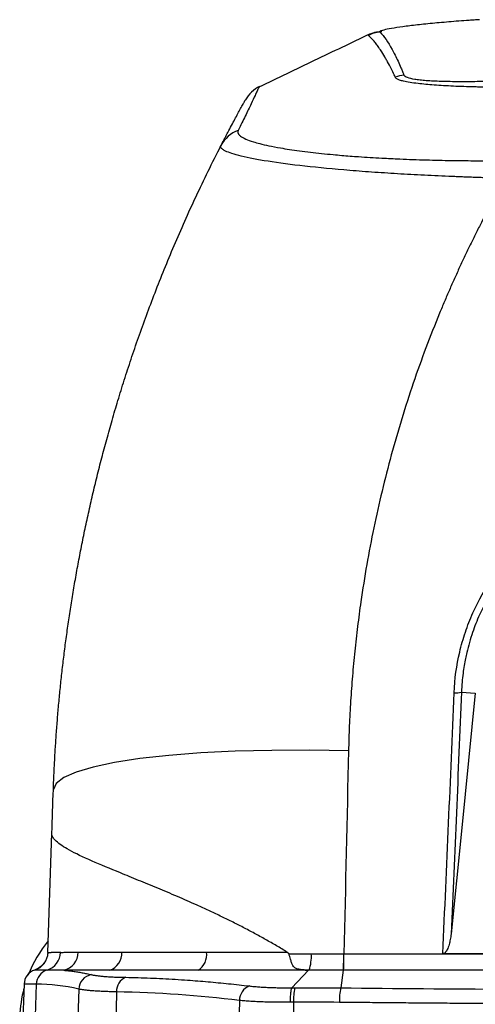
# Model space of a CAD drawing. Header units: millimetres. Extents: x 5 to 597, y 5 to 415.
# Tile 35 of 131: x 214.3 to 221.45, y 324.99 to 340.46. Entities that reach past the tile are written whole.
import ezdxf

# ---------------------------------------------------------------- set-up
doc = ezdxf.new("R2010")
doc.units = ezdxf.units.MM

msp = doc.modelspace()

# ---------------------------------------------------------------- linework, layer by layer
at = {"color": 7, "linetype": 'Continuous', "lineweight": 25}
for p, q in [((218.0573, 339.407), (218.0563, 339.4049)), ((221.2365, 329.8967), (221.454, 329.8815)), ((214.7372, 325.8031), (214.8026, 327.6767)), ((218.5712, 325.2496), (218.8335, 325.5239)), ((219.3809, 325.5281), (219.3401, 325.2483)), ((214.3668, 325.308), (214.3048, 323.5316)), ((214.5584, 325.3046), (214.496, 323.4349)), ((215.2252, 325.2279), (215.1455, 322.842)), ((215.82, 325.1855), (215.7543, 322.5276)), ((217.75, 325.0493), (217.6804, 322.2316)), ((218.6005, 325.0218), (218.5909, 322.2316))]:
    msp.add_line(p, q, dxfattribs=at)
at = {"color": 7, "linetype": 'Continuous', "lineweight": 25, "flags": 128}
for points in [[(221.454, 329.8815), (221.2404, 327.7614), (221.0725, 326.0956)], [(219.4626, 328.971), (218.8536, 328.9822), (218.2572, 328.9806), (217.683, 328.9664), (217.1403, 328.9396), (216.6381, 328.9008), (216.1845, 328.8505), (215.7868, 328.7897), (215.4515, 328.7192), (215.1841, 328.6403), (214.9889, 328.5542), (214.8691, 328.4622), (214.8267, 328.366)]]:
    msp.add_lwpolyline(points, dxfattribs=at)
at = {"color": 7, "linetype": 'Continuous', "lineweight": 25}
for centre, radius, start, end in [((220.0067, 339.7724), 0.5004, 95.35001, 117.56523), ((220.3778, 339.0916), 0.5027, 95.14973, 111.01702), ((217.8997, 338.2598), 0.4949, 109.85803, 152.80549), ((221.153, 330.1523), 0.2688, 263.274, 288.09676), ((216.2966, 324.7247), 2, 140.94281, 158.72937), ((214.4437, 325.8143), 0.2998, 287.59303, 358.04415), ((214.6407, 325.8129), 0.298, 286.78184, 358.74631), ((214.9238, 325.8082), 0.2922, 283.30978, 0.12712), ((215.6171, 325.7941), 0.2859, 289.05971, 2.95604), ((216.9325, 325.7731), 0.3028, 304.60584, 6.77955), ((218.1742, 325.7441), 0.7049, 342.16252, 3.03069), ((216.0203, 325.7438), 3.3676, 356.32882, 0.65103), ((215.9245, 325.7433), 3.467, 356.4415, 0.63976), ((214.6067, 325.3008), 0.24, 108.27458, 178), ((214.6066, 325.2996), 0.24, 107.54486, 177.99937), ((214.7962, 325.3001), 0.2378, 106.97604, 178.93871), ((215.4671, 325.218), 0.242, 100.6461, 177.65669), ((216.0504, 325.2001), 0.2309, 112.43665, 183.60708), ((216.2966, 324.7247), 2, 165.02654, 178), ((217.9919, 325.0506), 0.242, 110.48776, 180.31439), ((219.4555, 325.0689), 0.8563, 167.81006, 183.15847), ((220.288, 325.0518), 0.9681, 168.28944, 181.86436)]:
    msp.add_arc(centre, radius, start, end, dxfattribs=at)
for points, knots in [([(221.5204, 340.4644), (221.493, 340.4627), (221.4656, 340.4609), (221.411, 340.4574), (221.3838, 340.4555), (221.3026, 340.4499), (221.249, 340.446), (221.0892, 340.4338), (220.9865, 340.4252), (220.8397, 340.4118), (220.7919, 340.4073), (220.6986, 340.398), (220.6529, 340.3932), (220.5218, 340.3791), (220.442, 340.3696), (220.2973, 340.3509), (220.232, 340.3416), (220.1225, 340.324), (220.0773, 340.3157), (220.0243, 340.3041), (220.0091, 340.3003), (219.9845, 340.2932), (219.9749, 340.2899), (219.9615, 340.2837), (219.9575, 340.2808), (219.9553, 340.2754), (219.9578, 340.273), (219.96, 340.2706)], [0, 0, 0, 0, 0.03125, 0.03125, 0.0625, 0.0625, 0.125, 0.125, 0.25, 0.25, 0.3125, 0.3125, 0.375, 0.375, 0.5, 0.5, 0.625, 0.625, 0.75, 0.75, 0.8125, 0.8125, 0.875, 0.875, 0.9375, 0.9375, 1, 1, 1, 1]), ([(219.7907, 340.2367), (219.5029, 340.0987), (218.9287, 339.8235), (218.3466, 339.5442), (218.0563, 339.405)], [0, 0, 0, 0, 0.5013271, 1, 1, 1, 1]), ([(220.1967, 339.5635), (220.1915, 339.5746), (220.1712, 339.618), (220.1307, 339.7007), (220.0859, 339.7865), (220.0356, 339.8757), (219.9902, 339.9507), (219.9399, 340.0256), (219.8955, 340.0855), (219.8533, 340.1367), (219.8134, 340.1802), (219.7876, 340.2043), (219.7751, 340.216)], [0, 0, 0, 0, 0.0363342, 0.1428404, 0.2857013, 0.3557033, 0.4999732, 0.6101131, 0.7160742, 0.8167332, 0.9114682, 1, 1, 1, 1]), ([(219.7908, 340.2365), (219.7991, 340.2404), (219.8238, 340.252), (219.8716, 340.268), (219.9569, 340.2807), (219.9865, 340.2851)], [0, 0, 0, 0, 0.248256, 0.7397975, 1, 1, 1, 1]), ([(219.96, 340.2706), (220.0215, 340.2019), (220.0842, 340.1111), (220.1778, 339.9416), (220.2091, 339.8795), (220.2556, 339.7781), (220.2711, 339.7429), (220.2942, 339.688), (220.3058, 339.66), (220.3192, 339.6264), (220.3249, 339.6119), (220.3287, 339.6021), (220.3302, 339.5972), (220.3327, 339.5923)], [0, 0, 0, 0, 0.5, 0.5, 0.75, 0.75, 0.875, 0.875, 0.9375, 0.96875, 0.984375, 0.984375, 1, 1, 1, 1]), ([(222.2134, 339.411), (222.1937, 339.4104), (222.1534, 339.4092), (222.0918, 339.4076), (222.0278, 339.4062), (221.9615, 339.4052), (221.8932, 339.4044), (221.823, 339.4039), (221.751, 339.4037), (221.6775, 339.4039), (221.6027, 339.4045), (221.5268, 339.4055), (221.4151, 339.4076), (221.2732, 339.4116), (221.108, 339.4184), (220.9523, 339.4269), (220.7575, 339.4399), (220.5239, 339.4613), (220.37, 339.4858), (220.2932, 339.5057), (220.2639, 339.5152), (220.2389, 339.5253), (220.219, 339.5362), (220.2041, 339.548), (220.1997, 339.5565), (220.1975, 339.5609)], [0, 0, 0, 0, 0.0187874, 0.0384391, 0.0589118, 0.0801794, 0.1022239, 0.1250235, 0.1485681, 0.172851, 0.1978534, 0.223562, 0.2499728, 0.3131596, 0.3744628, 0.4354597, 0.4996985, 0.6271133, 0.7861852, 0.8192744, 0.8530289, 0.8876331, 0.9233779, 0.9606424, 1, 1, 1, 1]), ([(220.3327, 339.5923), (220.3389, 339.58), (220.3565, 339.5688), (220.4141, 339.5483), (220.4533, 339.5392), (220.5281, 339.5274), (220.5557, 339.5238), (220.6162, 339.517), (220.6492, 339.514), (220.7543, 339.5059), (220.8331, 339.5018), (220.9645, 339.4975), (221.0108, 339.4964), (221.1067, 339.4949), (221.1561, 339.4944), (221.3083, 339.4939), (221.4152, 339.4948), (221.5833, 339.4976), (221.6408, 339.4988), (221.7561, 339.5017), (221.8142, 339.5034), (221.9312, 339.5072), (221.9901, 339.5094), (222.1088, 339.5141), (222.1687, 339.5167), (222.2288, 339.5195)], [0, 0, 0, 0, 0.125, 0.125, 0.25, 0.25, 0.3125, 0.3125, 0.375, 0.375, 0.5, 0.5, 0.5625, 0.5625, 0.625, 0.625, 0.75, 0.75, 0.8125, 0.8125, 0.875, 0.875, 0.9375, 0.9375, 1, 1, 1, 1]), ([(218.0662, 339.4139), (218.0205, 339.3921), (217.977, 339.3627), (217.9014, 339.2917), (217.8692, 339.2502), (217.8446, 339.2059)], [0, 0, 0, 0, 0.5, 0.5, 1, 1, 1, 1]), ([(218.0662, 339.4139), (218.065, 339.4132), (218.0633, 339.4122), (218.0597, 339.4094), (218.0582, 339.4079), (218.0573, 339.407)], [0, 0, 0, 0, 0.5000017, 0.6806522, 1, 1, 1, 1]), ([(217.4595, 338.486), (217.468, 338.5026), (217.4852, 338.5359), (217.5102, 338.5843), (217.5348, 338.6316), (217.5591, 338.6779), (217.5945, 338.7452), (217.6391, 338.8293), (217.7074, 338.9566), (217.7664, 339.0647), (217.8063, 339.1371), (217.8231, 339.1673), (217.8298, 339.1794), (217.835, 339.1888), (217.8385, 339.195), (217.841, 339.1995), (217.8429, 339.203), (217.8441, 339.2052), (217.8444, 339.2057), (217.8446, 339.2059)], [0, 0, 0, 0, 0.0490074, 0.0985104, 0.1485097, 0.1990058, 0.2499992, 0.3758808, 0.4999707, 0.7499811, 0.8749992, 0.9062262, 0.9375075, 0.9531132, 0.9687614, 0.9799845, 0.9843858, 0.9927361, 1, 1, 1, 1]), ([(217.7316, 338.7253), (217.73, 338.722), (217.7268, 338.7156), (217.7245, 338.7062), (217.724, 338.6971), (217.725, 338.6885), (217.7275, 338.6802), (217.7311, 338.6724), (217.7357, 338.665), (217.7409, 338.6581), (217.7467, 338.6517), (217.7528, 338.6458), (217.7589, 338.6404), (217.7828, 338.6212), (217.8398, 338.5892), (217.9492, 338.5494), (218.0731, 338.5146), (218.2125, 338.4824), (218.3707, 338.4522), (218.5843, 338.4173), (218.8, 338.3887), (219.0377, 338.362), (219.2031, 338.3456), (219.3964, 338.3287), (219.6466, 338.3095), (219.9525, 338.2903), (220.3076, 338.273), (220.6729, 338.2601), (220.987, 338.2531), (221.208, 338.25), (221.3516, 338.2486), (221.5211, 338.2477), (221.715, 338.2475), (221.8524, 338.2484), (221.9248, 338.2489)], [0, 0, 0, 0, 0.0137894, 0.0270294, 0.0396997, 0.0517804, 0.0632517, 0.0740935, 0.0842864, 0.0938116, 0.102651, 0.1107872, 0.1182034, 0.1248834, 0.1897512, 0.2500793, 0.2901141, 0.3367332, 0.3901036, 0.4254103, 0.4996749, 0.5352279, 0.5708991, 0.5954708, 0.6426517, 0.7041818, 0.7495767, 0.8144694, 0.8749049, 0.8924243, 0.9139347, 0.9392052, 0.9679847, 1, 1, 1, 1]), ([(214.8267, 328.366), (214.8295, 328.4417), (214.8353, 328.5943), (214.8468, 328.825), (214.8606, 329.0595), (214.877, 329.2976), (214.896, 329.5394), (214.9179, 329.7849), (214.9428, 330.034), (214.9706, 330.2866), (215.0016, 330.5427), (215.0359, 330.8023), (215.0736, 331.0654), (215.1148, 331.3318), (215.1597, 331.6015), (215.2083, 331.8746), (215.2608, 332.1508), (215.3174, 332.4301), (215.3781, 332.7126), (215.443, 332.998), (215.5124, 333.2864), (215.586, 333.5765), (215.6645, 333.8707), (215.749, 334.1713), (215.8407, 334.482), (215.9401, 334.8024), (216.0476, 335.1325), (216.1637, 335.4719), (216.2889, 335.8204), (216.4237, 336.1777), (216.5684, 336.5437), (216.7237, 336.9178), (216.89, 337.3), (217.0679, 337.6896), (217.2573, 338.0866), (217.3915, 338.3517), (217.4595, 338.486)], [0, 0, 0, 0, 0.0215161, 0.0434, 0.0656518, 0.0882715, 0.1112591, 0.1346147, 0.1583381, 0.1824295, 0.2068889, 0.2317162, 0.2569115, 0.2824748, 0.3084061, 0.3347054, 0.3613726, 0.3884079, 0.4158112, 0.4435826, 0.4717219, 0.5002294, 0.528762, 0.558397, 0.5891343, 0.620974, 0.653916, 0.6879604, 0.7231071, 0.7593562, 0.7967076, 0.8351614, 0.8747175, 0.915376, 0.9571368, 1, 1, 1, 1]), ([(221.9245, 337.9706), (221.8902, 337.9716), (221.822, 337.9735), (221.7202, 337.9766), (221.6194, 337.9798), (221.5196, 337.9831), (221.4209, 337.9865), (221.3234, 337.99), (221.227, 337.9936), (221.1319, 337.9974), (220.9212, 338.0061), (220.6004, 338.0212), (220.1779, 338.0447), (219.773, 338.0718), (219.2589, 338.1119), (218.6765, 338.17), (218.2061, 338.2348), (217.9105, 338.2888), (217.7312, 338.3293), (217.5944, 338.3702), (217.521, 338.4021), (217.4847, 338.4256), (217.4677, 338.4408), (217.4576, 338.456), (217.454, 338.4712), (217.4576, 338.481), (217.4595, 338.486)], [0, 0, 0, 0, 0.0143985, 0.0286832, 0.0428502, 0.0568957, 0.0708156, 0.0846063, 0.098264, 0.1117851, 0.125166, 0.1884464, 0.2505462, 0.312979, 0.3754193, 0.5003497, 0.6253815, 0.6873637, 0.7498655, 0.8118266, 0.8750958, 0.8994683, 0.9241669, 0.9491699, 0.9744552, 1, 1, 1, 1]), ([(221.9245, 337.9706), (221.8923, 337.9135), (221.8281, 337.7993), (221.734, 337.6268), (221.6416, 337.4536), (221.5512, 337.2794), (221.4625, 337.1043), (221.3757, 336.9284), (221.2908, 336.7516), (221.2077, 336.5739), (221.1264, 336.3954), (221.047, 336.2159), (220.9694, 336.0356), (220.7676, 335.5526), (220.468, 334.7555), (220.1231, 333.6282), (219.8483, 332.4811), (219.6901, 331.5775), (219.6034, 330.9285), (219.5593, 330.5391), (219.5231, 330.1486), (219.4948, 329.7571), (219.4737, 329.3645), (219.4663, 329.1022), (219.4626, 328.971)], [0, 0, 0, 0, 0.0208794, 0.0417448, 0.0625986, 0.0834429, 0.1042802, 0.1251127, 0.1459427, 0.1667725, 0.1876044, 0.2084408, 0.2292839, 0.250136, 0.3752171, 0.5003409, 0.625325, 0.7505074, 0.792034, 0.8335612, 0.8751053, 0.9166824, 0.9583087, 1, 1, 1, 1]), ([(221.1215, 329.8853), (221.1304, 330.1035), (221.1599, 330.3172), (221.2336, 330.6312), (221.2631, 330.7348), (221.3321, 330.9398), (221.3719, 331.0416), (221.5056, 331.3406), (221.6124, 331.5288), (221.7987, 331.795), (221.8652, 331.8809), (222.0071, 332.0473), (222.0826, 332.1276), (222.3179, 332.355), (222.4877, 332.4904), (222.7622, 332.6692), (222.8574, 332.7249), (223.0526, 332.8268), (223.152, 332.8727), (223.4554, 332.9955), (223.6646, 333.0579), (223.9891, 333.1212), (224.0988, 333.1372), (224.3171, 333.1582), (224.5354, 333.1686), (224.7536, 333.1582), (224.9719, 333.1372), (225.0816, 333.1213), (225.4062, 333.058), (225.6153, 332.9956), (225.9185, 332.8729), (226.0178, 332.827), (226.2129, 332.7253), (226.3083, 332.6695), (226.5828, 332.4908), (226.7526, 332.3554), (226.9875, 332.1285), (227.0628, 332.0485), (227.205, 331.8819), (227.2716, 331.7958), (227.458, 331.5297), (227.5648, 331.3417), (227.6982, 331.0438), (227.7382, 330.9416), (227.8076, 330.736), (227.8372, 330.6321), (227.9111, 330.3174), (227.9406, 330.1035), (227.9495, 329.8853)], [0, 0, 0, 0, 0.0625, 0.0625, 0.09375, 0.09375, 0.125, 0.125, 0.1875, 0.1875, 0.21875, 0.21875, 0.25, 0.25, 0.3125, 0.3125, 0.34375, 0.34375, 0.375, 0.375, 0.4375, 0.4375, 0.46875, 0.46875, 0.5, 0.53125, 0.53125, 0.5625, 0.5625, 0.625, 0.625, 0.65625, 0.65625, 0.6875, 0.6875, 0.75, 0.75, 0.78125, 0.78125, 0.8125, 0.8125, 0.875, 0.875, 0.90625, 0.90625, 0.9375, 0.9375, 1, 1, 1, 1]), ([(227.8345, 329.8967), (227.8333, 329.9233), (227.8308, 329.9753), (227.825, 330.0511), (227.818, 330.123), (227.8098, 330.191), (227.8009, 330.2551), (227.7913, 330.3151), (227.7813, 330.3712), (227.7711, 330.4234), (227.7609, 330.4716), (227.7297, 330.6099), (227.6675, 330.8264), (227.5106, 331.2255), (227.2512, 331.6791), (226.8354, 332.1623), (226.3449, 332.5519), (225.7787, 332.8462), (225.1703, 333.0267), (224.5353, 333.0877), (223.9003, 333.0266), (223.2918, 332.8461), (222.7255, 332.5516), (222.2348, 332.1616), (221.819, 331.6779), (221.5597, 331.2241), (221.4031, 330.8251), (221.3366, 330.5933), (221.2986, 330.4192), (221.2785, 330.311), (221.26, 330.187), (221.2445, 330.0473), (221.2392, 329.9486), (221.2365, 329.8967)], [0, 0, 0, 0, 0.0079687, 0.0155585, 0.0227684, 0.0295978, 0.036046, 0.0421123, 0.047796, 0.0530967, 0.0580138, 0.0625467, 0.0954947, 0.1252147, 0.1905263, 0.250185, 0.3138039, 0.3751077, 0.4378797, 0.5000133, 0.5621546, 0.6249379, 0.6862682, 0.7499202, 0.8096161, 0.8749825, 0.9046404, 0.9375216, 0.9469607, 0.9579329, 0.9704338, 0.9844581, 1, 1, 1, 1]), ([(218.4999, 325.8088), (218.472, 325.8259), (218.4158, 325.8602), (218.331, 325.9105), (218.2454, 325.9602), (218.159, 326.0092), (218.0719, 326.0575), (217.9842, 326.1053), (217.8959, 326.1523), (217.8071, 326.1987), (217.7178, 326.2444), (217.6281, 326.2895), (217.538, 326.3339), (217.4477, 326.3777), (217.3572, 326.4208), (217.2666, 326.4632), (217.176, 326.505), (217.0092, 326.5808), (216.7673, 326.687), (216.4584, 326.8175), (216.158, 326.9412), (215.7971, 327.0884), (215.4045, 327.2513), (215.1178, 327.3871), (214.9524, 327.4859), (214.883, 327.5396), (214.8455, 327.5782), (214.8263, 327.6028), (214.8124, 327.6275), (214.8036, 327.6522), (214.8029, 327.6685), (214.8026, 327.6767)], [0, 0, 0, 0, 0.0146339, 0.0293928, 0.0442787, 0.0592938, 0.07444, 0.0897193, 0.1051336, 0.1206848, 0.1363746, 0.1522048, 0.1681772, 0.1842933, 0.2005548, 0.2169634, 0.2335204, 0.2502274, 0.3092831, 0.370619, 0.4342843, 0.5003227, 0.6202576, 0.7502108, 0.8110665, 0.8749349, 0.8986273, 0.9229799, 0.9479929, 0.9736662, 1, 1, 1, 1]), ([(221.0725, 326.0956), (221.0709, 326.0806), (221.0676, 326.0513), (221.0607, 326.0087), (221.0525, 325.9684), (221.0422, 325.9279), (221.0296, 325.8884), (221.0153, 325.854), (221.001, 325.8276), (220.9877, 325.8088), (220.974, 325.7944), (220.9634, 325.7887), (220.9585, 325.786)], [0, 0, 0, 0, 0.13339708, 0.26066114, 0.38200757, 0.49768481, 0.63098821, 0.74797937, 0.82740872, 0.89482184, 0.9515905, 1, 1, 1, 1]), ([(214.7372, 325.8031), (214.7362, 325.7745), (214.731, 325.7448), (214.711, 325.6868), (214.6962, 325.6587), (214.6586, 325.6085), (214.6357, 325.5864), (214.5857, 325.551), (214.5586, 325.5376), (214.5314, 325.5287)], [0, 0, 0, 0, 0.25, 0.25, 0.5, 0.5, 0.75, 0.75, 1, 1, 1, 1]), ([(214.7433, 325.804), (214.7452, 325.8043), (214.749, 325.8047), (214.7575, 325.8053), (214.7684, 325.8058), (214.7822, 325.8062), (214.799, 325.8064), (214.8192, 325.8066), (214.843, 325.8067), (214.8706, 325.8067), (214.9022, 325.8066), (214.9264, 325.8065), (214.9387, 325.8064)], [0, 0, 0, 0, 0.0855207, 0.1742587, 0.2662141, 0.361387, 0.4597777, 0.5613861, 0.6662124, 0.7742568, 0.8855193, 1, 1, 1, 1]), ([(214.9387, 325.8064), (214.9472, 325.8064), (214.9648, 325.8063), (214.994, 325.8064), (215.0267, 325.8067), (215.0617, 325.8072), (215.0983, 325.8077), (215.1357, 325.8083), (215.1747, 325.8087), (215.2022, 325.8088), (215.2159, 325.8088)], [0, 0, 0, 0, 0.1145936, 0.2361075, 0.364542, 0.4998971, 0.6249076, 0.7499178, 0.8749419, 1, 1, 1, 1]), ([(218.4999, 325.8088), (218.5039, 325.8062), (218.5112, 325.8014), (218.52, 325.7931), (218.523, 325.7867), (218.5244, 325.7838)], [0, 0, 0, 0, 0.4062559, 0.7343831, 1, 1, 1, 1]), ([(218.7797, 325.5283), (218.7712, 325.5288), (218.7545, 325.5297), (218.7309, 325.5317), (218.7091, 325.5341), (218.6893, 325.5373), (218.6613, 325.5434), (218.6283, 325.5561), (218.5987, 325.5825), (218.577, 325.6208), (218.5622, 325.6616), (218.5495, 325.7027), (218.5384, 325.7404), (218.5293, 325.7688), (218.5244, 325.7838)], [0, 0, 0, 0, 0.0547087, 0.1068536, 0.1566324, 0.2042817, 0.2500815, 0.3711891, 0.4996419, 0.6153249, 0.7498696, 0.8209365, 0.9048343, 1, 1, 1, 1]), ([(218.8781, 325.7814), (218.9061, 325.7814), (218.9623, 325.7815), (219.0468, 325.7816), (219.1316, 325.7817), (219.2167, 325.7818), (219.3021, 325.7819), (219.3591, 325.782), (219.3876, 325.782)], [0, 0, 0, 0, 0.1658031, 0.3320082, 0.4985729, 0.6654549, 0.8326115, 1, 1, 1, 1]), ([(219.3912, 325.782), (219.6054, 325.7822), (220.0335, 325.7824), (220.6758, 325.7828), (221.318, 325.7831), (221.9604, 325.7833), (222.6032, 325.7835), (223.2466, 325.7836), (223.8908, 325.7837), (224.5355, 325.7837), (225.1802, 325.7837), (225.8244, 325.7836), (226.4677, 325.7835), (227.1105, 325.7833), (227.753, 325.7831), (228.3952, 325.7828), (229.0375, 325.7824), (229.4656, 325.7822), (229.6798, 325.782)], [0, 0, 0, 0, 0.0624504, 0.1248752, 0.1872943, 0.2497274, 0.3121943, 0.3747153, 0.4373104, 0.5, 0.5626896, 0.6252847, 0.6878057, 0.7502726, 0.8127057, 0.8751248, 0.9375496, 1, 1, 1, 1]), ([(214.7268, 325.5276), (214.7178, 325.5276), (214.6998, 325.5275), (214.6753, 325.5275), (214.6526, 325.5274), (214.632, 325.5274), (214.6134, 325.5275), (214.5967, 325.5275), (214.5819, 325.5276), (214.5691, 325.5277), (214.5581, 325.5278), (214.5492, 325.528), (214.5422, 325.5281), (214.537, 325.5283), (214.5352, 325.5284), (214.5343, 325.5285)], [0, 0, 0, 0, 0.0775966, 0.1549132, 0.2319966, 0.3088933, 0.385649, 0.4623087, 0.5389173, 0.6155196, 0.6921599, 0.7688829, 0.8457336, 0.9227574, 1, 1, 1, 1]), ([(214.991, 325.5237), (214.9895, 325.5238), (214.9865, 325.5239), (214.9805, 325.5241), (214.9699, 325.5245), (214.9491, 325.5251), (214.9081, 325.5262), (214.8516, 325.5271), (214.787, 325.5277), (214.7468, 325.5276), (214.7268, 325.5276)], [0, 0, 0, 0, 0.0156257, 0.0312524, 0.0625052, 0.1250089, 0.2500102, 0.4999981, 0.7504105, 1, 1, 1, 1]), ([(215.7105, 325.5239), (215.69, 325.5239), (215.6492, 325.5239), (215.5898, 325.5239), (215.5316, 325.5238), (215.4748, 325.5238), (215.4195, 325.5238), (215.3656, 325.5238), (215.31, 325.5238), (215.2467, 325.5238), (215.171, 325.5238), (215.0821, 325.5238), (215.0231, 325.5238), (214.991, 325.5238)], [0, 0, 0, 0, 0.0716332, 0.1432655, 0.2148977, 0.2865303, 0.3581639, 0.4297986, 0.5014346, 0.5862558, 0.6976264, 0.835543, 1, 1, 1, 1]), ([(214.991, 325.5238), (215.0149, 325.5217), (215.0626, 325.5175), (215.1342, 325.5088), (215.2057, 325.4984), (215.2775, 325.4861), (215.3497, 325.4721), (215.398, 325.4613), (215.4223, 325.4559)], [0, 0, 0, 0, 0.16566396, 0.33100198, 0.49658089, 0.66294017, 0.83058833, 1, 1, 1, 1]), ([(215.4223, 325.4559), (215.429, 325.4545), (215.4424, 325.4515), (215.4648, 325.4474), (215.489, 325.4435), (215.5151, 325.4399), (215.543, 325.4364), (215.5727, 325.4332), (215.6041, 325.4302), (215.6373, 325.4274), (215.6722, 325.4249), (215.7088, 325.4226), (215.747, 325.4205), (215.7869, 325.4186), (215.8284, 325.417), (215.8714, 325.4156), (215.9159, 325.4144), (215.9468, 325.4138), (215.9623, 325.4135)], [0, 0, 0, 0, 0.0630196, 0.1259042, 0.1886687, 0.2513278, 0.3138958, 0.376387, 0.4388152, 0.5011941, 0.563537, 0.6258571, 0.6881672, 0.7504798, 0.8128075, 0.8751621, 0.9375558, 1, 1, 1, 1]), ([(217.1044, 325.5239), (217.0777, 325.5239), (217.0245, 325.5239), (216.9458, 325.5239), (216.8683, 325.5238), (216.7919, 325.5238), (216.7002, 325.5238), (216.5524, 325.5238), (216.3855, 325.5238), (216.217, 325.5238), (216.0835, 325.5238), (215.9544, 325.5238), (215.8294, 325.5238), (215.7501, 325.5239), (215.7105, 325.5239)], [0, 0, 0, 0, 0.0505561, 0.1009262, 0.1511105, 0.2011097, 0.2509238, 0.3334675, 0.4999975, 0.5997433, 0.6996166, 0.7996168, 0.8997441, 1, 1, 1, 1]), ([(218.8335, 325.5239), (218.8151, 325.5239), (218.7958, 325.5239), (218.7576, 325.5239), (218.7386, 325.5239), (218.6817, 325.5239), (218.5682, 325.5239), (218.4556, 325.5239), (218.2319, 325.5239), (218.0846, 325.5239), (217.6502, 325.5239), (217.3704, 325.5239), (217.1044, 325.5239)], [0, 0, 0, 0, 0.03125, 0.03125, 0.0625, 0.0625, 0.125, 0.25, 0.25, 0.5, 0.5, 1, 1, 1, 1]), ([(218.7797, 325.5283), (218.7852, 325.528), (218.7951, 325.5275), (218.808, 325.5268), (218.8177, 325.5261), (218.8248, 325.5255), (218.8297, 325.525), (218.8331, 325.5245), (218.8334, 325.524), (218.8335, 325.5239)], [0, 0, 0, 0, 0.2762985, 0.5008554, 0.6601156, 0.7877586, 0.8847015, 0.9530705, 1, 1, 1, 1]), ([(214.5584, 325.3046), (214.5496, 325.3045), (214.5318, 325.3043), (214.5076, 325.3041), (214.4852, 325.304), (214.4647, 325.304), (214.4461, 325.3041), (214.4294, 325.3042), (214.4147, 325.3044), (214.4019, 325.3047), (214.3911, 325.3051), (214.3822, 325.3055), (214.3753, 325.306), (214.3704, 325.3066), (214.3673, 325.3073), (214.367, 325.3078), (214.3668, 325.308)], [0, 0, 0, 0, 0.0712611, 0.1425479, 0.2138605, 0.2851988, 0.3565629, 0.4279528, 0.4993684, 0.5708099, 0.6422771, 0.7137701, 0.7852889, 0.8568334, 0.9284038, 1, 1, 1, 1]), ([(215.9623, 325.4135), (216.0271, 325.4121), (216.1565, 325.4094), (216.3507, 325.4026), (216.5449, 325.3938), (216.7399, 325.3828), (216.9769, 325.367), (217.2569, 325.3446), (217.5808, 325.314), (217.7978, 325.2896), (217.9073, 325.2773)], [0, 0, 0, 0, 0.0998064, 0.1993378, 0.2989722, 0.3990744, 0.4999939, 0.6645495, 0.8308673, 1, 1, 1, 1]), ([(215.82, 325.1855), (215.8041, 325.1858), (215.7722, 325.1864), (215.7263, 325.1875), (215.6816, 325.1887), (215.6384, 325.1902), (215.5966, 325.1919), (215.5564, 325.1938), (215.5177, 325.1959), (215.4807, 325.1982), (215.4453, 325.2007), (215.4115, 325.2034), (215.3795, 325.2063), (215.3492, 325.2094), (215.3206, 325.2127), (215.2939, 325.2162), (215.2691, 325.2199), (215.2459, 325.2238), (215.2321, 325.2266), (215.2252, 325.2279)], [0, 0, 0, 0, 0.0581843, 0.1164469, 0.1747881, 0.2332083, 0.2917078, 0.3502869, 0.4089459, 0.4676851, 0.5265049, 0.5854056, 0.6443875, 0.7034508, 0.7625959, 0.8218231, 0.8811326, 0.9405248, 1, 1, 1, 1]), ([(217.9073, 325.2773), (217.9185, 325.276), (217.941, 325.2735), (217.9763, 325.27), (218.0127, 325.2668), (218.0503, 325.2638), (218.089, 325.2611), (218.1288, 325.2587), (218.1697, 325.2565), (218.2256, 325.254), (218.2974, 325.2515), (218.3765, 325.2499), (218.4419, 325.2492), (218.4908, 325.2491), (218.5322, 325.2492), (218.5585, 325.2495), (218.5712, 325.2496)], [0, 0, 0, 0, 0.0627056, 0.1252079, 0.1875739, 0.2498699, 0.3121621, 0.3745156, 0.4369949, 0.4996632, 0.6251792, 0.7497071, 0.8325447, 0.8947133, 0.9491561, 1, 1, 1, 1]), ([(218.5711, 325.2496), (218.5678, 325.2452), (218.5644, 325.2366), (218.5579, 325.21), (218.5549, 325.1921), (218.55, 325.1493), (218.5481, 325.1246), (218.5456, 325.0733), (218.5451, 325.0468), (218.5451, 325.0216)], [0, 0, 0, 0, 0.25, 0.25, 0.5, 0.5, 0.75, 0.75, 1, 1, 1, 1]), ([(218.6185, 325.2497), (218.6335, 325.2498), (218.6636, 325.25), (218.7237, 325.2503), (218.8289, 325.2507), (218.9792, 325.2507), (219.1596, 325.25), (219.2799, 325.2488), (219.3401, 325.2483)], [0, 0, 0, 0, 0.0625, 0.1250002, 0.2500004, 0.5000004, 0.7499411, 1, 1, 1, 1]), ([(218.5451, 325.0216), (218.527, 325.0215), (218.4908, 325.0212), (218.4368, 325.0211), (218.3831, 325.0213), (218.3297, 325.0217), (218.2767, 325.0225), (218.2242, 325.0235), (218.1724, 325.0248), (218.1213, 325.0264), (218.071, 325.0282), (218.0216, 325.0304), (217.9732, 325.0328), (217.9259, 325.0356), (217.8798, 325.0386), (217.835, 325.0418), (217.7915, 325.0454), (217.7639, 325.048), (217.75, 325.0493)], [0, 0, 0, 0, 0.0605688, 0.12139, 0.1824647, 0.243794, 0.3053792, 0.3672213, 0.4293214, 0.4916806, 0.5542998, 0.6171802, 0.6803227, 0.7437283, 0.8073979, 0.8713325, 0.9355329, 1, 1, 1, 1]), ([(224.5355, 324.9923), (224.4195, 324.9923), (224.1875, 324.9924), (223.8394, 324.9928), (223.4914, 324.9934), (223.1434, 324.9943), (222.7955, 324.9954), (222.4475, 324.9967), (222.0997, 324.9984), (221.7519, 325.0002), (221.4042, 325.0023), (221.0566, 325.0047), (220.7091, 325.0073), (220.3617, 325.0102), (220.0145, 325.0133), (219.6673, 325.0166), (219.4361, 325.0191), (219.3204, 325.0203)], [0, 0, 0, 0, 0.0666506, 0.1333034, 0.1999584, 0.2666156, 0.3332751, 0.3999369, 0.466601, 0.5332674, 0.5999362, 0.6666074, 0.733281, 0.7999571, 0.8666355, 0.9333165, 1, 1, 1, 1])]:
    msp.add_open_spline(points, degree=3, knots=knots, dxfattribs=at)
for points in [[(219.7751, 340.216), (219.7741, 340.2169), (219.773, 340.2179), (219.772, 340.2188)], [(220.1975, 339.5609), (220.1972, 339.5618), (220.1969, 339.5626), (220.1967, 339.5635)], [(220.943, 325.786), (221.0062, 327.1553), (221.0657, 328.5217), (221.1215, 329.8853)], [(221.2365, 329.8967), (221.185, 328.6321), (221.1304, 327.3651), (221.0725, 326.0956)], [(219.4626, 328.971), (219.4385, 327.9098), (219.4148, 326.8468), (219.3912, 325.782)], [(214.8026, 327.6767), (214.8106, 327.9066), (214.8187, 328.1364), (214.8267, 328.366)], [(214.7372, 325.8031), (214.7372, 325.8031), (214.7392, 325.8034), (214.7433, 325.804)], [(215.2159, 325.8088), (215.3977, 325.8088), (215.629, 325.8088), (215.9026, 325.8088)], [(215.9026, 325.8088), (216.2758, 325.8088), (216.7279, 325.8088), (217.2331, 325.8088)], [(217.2331, 325.8088), (217.6282, 325.8088), (218.0555, 325.8088), (218.4999, 325.8088)], [(218.5244, 325.7838), (218.6414, 325.7821), (218.7594, 325.7813), (218.8781, 325.7814)], [(219.3876, 325.782), (219.3888, 325.782), (219.39, 325.782), (219.3912, 325.782)], [(220.9585, 325.786), (220.9534, 325.786), (220.9482, 325.786), (220.943, 325.786)], [(220.9585, 325.786), (222.1507, 325.786), (223.3431, 325.786), (224.5355, 325.786)], [(214.5343, 325.5285), (214.5324, 325.5286), (214.5314, 325.5287), (214.5314, 325.5287)], [(218.8452, 325.5282), (218.8234, 325.5282), (218.8015, 325.5283), (218.7797, 325.5283)], [(219.3809, 325.5281), (219.2018, 325.5282), (219.0228, 325.5282), (218.8452, 325.5282)], [(219.3848, 325.5281), (219.3835, 325.5281), (219.3822, 325.5281), (219.3809, 325.5281)], [(224.5355, 325.5279), (222.8183, 325.5279), (221.1014, 325.528), (219.3848, 325.5281)], [(215.2252, 325.2279), (215.0041, 325.2792), (214.7819, 325.307), (214.5584, 325.3046)], [(217.75, 325.0493), (217.1084, 325.1245), (216.4653, 325.1738), (215.82, 325.1855)], [(218.5712, 325.2496), (218.5869, 325.2496), (218.6027, 325.2496), (218.6185, 325.2497)], [(219.3401, 325.2483), (221.0719, 325.2296), (222.8037, 325.2203), (224.5355, 325.2203)], [(218.6005, 325.0218), (218.582, 325.0217), (218.5635, 325.0216), (218.5451, 325.0216)], [(219.3204, 325.0203), (219.0803, 325.0229), (218.8404, 325.0233), (218.6005, 325.0218)]]:
    msp.add_open_spline(points, degree=3, dxfattribs=at)
at = {"color": 8, "linetype": 'Continuous', "lineweight": 25}
for points, knots in [([(219.7721, 340.2188), (219.7737, 340.2219), (219.7767, 340.2273), (219.7833, 340.2332), (219.7899, 340.2361), (219.7908, 340.2365)], [0, 0, 0, 0, 0.5223361, 0.9298181, 1, 1, 1, 1]), ([(218.0563, 339.4049), (218.0549, 339.402), (218.0522, 339.3962), (218.047, 339.385), (218.0384, 339.3666), (218.0218, 339.3313), (217.9885, 339.2604), (217.9305, 339.1379), (217.8444, 338.9583), (217.7692, 338.803), (217.7316, 338.7253)], [0, 0, 0, 0, 0.0224763, 0.0442241, 0.0830609, 0.1524153, 0.2762612, 0.4974012, 0.7486665, 1, 1, 1, 1])]:
    msp.add_open_spline(points, degree=3, knots=knots, dxfattribs=at)

doc.saveas('drawing.dxf')
